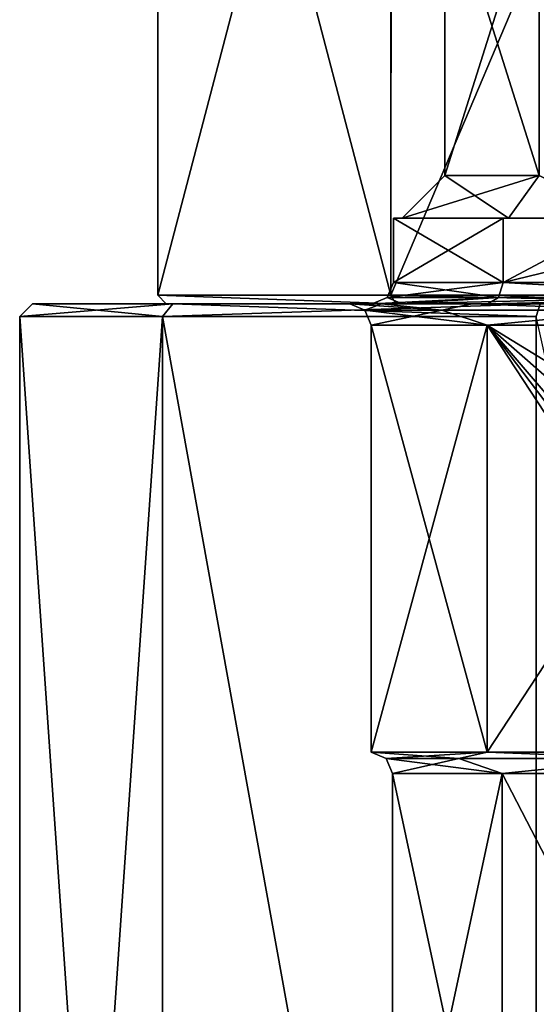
# Model space of a CAD drawing. Header units: millimetres. Extents: x -322 to 175, y 0 to 232.
# Tile 80 of 157: x -18 to -5, y 46 to 69. Entities that reach past the tile are written whole.
import ezdxf

# ---------------------------------------------------------------- set-up
doc = ezdxf.new("R2010")
doc.units = ezdxf.units.MM
doc.header["$LTSCALE"] = 65.185185
for name, color, linetype in [('1526', 7, 'CONTINUOUS'), ('1527', 7, 'CONTINUOUS'), ('1535', 7, 'CONTINUOUS'), ('1536', 7, 'CONTINUOUS'), ('1537', 7, 'CONTINUOUS'), ('1541', 7, 'CONTINUOUS'), ('1542', 7, 'CONTINUOUS'), ('1548', 7, 'CONTINUOUS'), ('1549', 7, 'CONTINUOUS'), ('1550', 7, 'CONTINUOUS'), ('1551', 7, 'CONTINUOUS'), ('1564', 7, 'CONTINUOUS'), ('1565', 7, 'CONTINUOUS'), ('1579', 7, 'CONTINUOUS'), ('1582', 7, 'CONTINUOUS'), ('1593', 7, 'CONTINUOUS'), ('1595', 7, 'CONTINUOUS'), ('1596', 7, 'CONTINUOUS'), ('1598', 7, 'CONTINUOUS'), ('1600', 7, 'CONTINUOUS'), ('1602', 7, 'CONTINUOUS')]:
    doc.layers.add(name, color=color, linetype=linetype)

msp = doc.modelspace()

# ---------------------------------------------------------------- linework, layer by layer
at = {"layer": '1526', "color": 7, "linetype": 'CONTINUOUS', "true_color": 0xe0f2ff}
for points in [[(-13.915, 62.5, -10.11), (-17.2, 62.5), (-14.075, 62.5, -4.573), (-13.915, 62.5, -10.11)], [(-17.2, 62.5), (-13.915, 62.5, 10.11), (-14.075, 62.5, 4.573), (-17.2, 62.5)], [(-14.075, 62.5, -4.573), (-17.2, 62.5), (-14.075, 62.5, 4.573), (-14.075, 62.5, -4.573)], [(-8.699, 62.5, -11.973), (-13.915, 62.5, -10.11), (-14.075, 62.5, -4.573), (-8.699, 62.5, -11.973)], [(-14.075, 62.5, 4.573), (-13.915, 62.5, 10.11), (-8.699, 62.5, 11.973), (-14.075, 62.5, 4.573)], [(-5.315, 62.5, -16.358), (-13.915, 62.5, -10.11), (-8.699, 62.5, -11.973), (-5.315, 62.5, -16.358)], [(-13.915, 62.5, 10.11), (-5.315, 62.5, 16.358), (-8.699, 62.5, 11.973), (-13.915, 62.5, 10.11)], [(0, 62.5, -14.8), (-5.315, 62.5, -16.358), (-8.699, 62.5, -11.973), (0, 62.5, -14.8)], [(-5.315, 62.5, 16.358), (0, 62.5, 14.8), (-8.699, 62.5, 11.973), (-5.315, 62.5, 16.358)]]:
    msp.add_3dface(points, dxfattribs=at)
at = {"layer": '1527', "color": 7, "linetype": 'CONTINUOUS', "true_color": 0xe0f2ff}
for points in [[(-17.5, 13.8), (-17.5, 62.2), (-14.158, 62.2, -10.286), (-17.5, 13.8)], [(-14.158, 13.8, -10.286), (-17.5, 13.8), (-14.158, 62.2, -10.286), (-14.158, 13.8, -10.286)], [(-5.408, 13.8, -16.643), (-14.158, 13.8, -10.286), (-14.158, 62.2, -10.286), (-5.408, 13.8, -16.643)], [(-5.408, 62.2, -16.644), (-5.408, 13.8, -16.643), (-14.158, 62.2, -10.286), (-5.408, 62.2, -16.644)]]:
    msp.add_3dface(points, dxfattribs=at)
at = {"layer": '1535', "color": 7, "linetype": 'CONTINUOUS', "true_color": 0xe0f2ff}
for points in [[(-6.205, 51.5, -6.205), (-8.775, 51.5), (-6.205, 39.5, -6.205), (-6.205, 51.5, -6.205)], [(-6.205, 39.5, -6.205), (-8.775, 51.5), (-8.775, 39.5), (-6.205, 39.5, -6.205)], [(0, 51.5, -8.775), (-6.205, 51.5, -6.205), (0, 39.5, -8.775), (0, 51.5, -8.775)], [(0, 39.5, -8.775), (-6.205, 51.5, -6.205), (-6.205, 39.5, -6.205), (0, 39.5, -8.775)]]:
    msp.add_3dface(points, dxfattribs=at)
at = {"layer": '1536', "color": 7, "linetype": 'CONTINUOUS', "true_color": 0xe0f2ff}
for points in [[(-9.275, 62), (-9.275, 52), (-6.558, 52, -6.558), (-9.275, 62)], [(-6.558, 62, -6.558), (-9.275, 62), (-6.558, 52, -6.558), (-6.558, 62, -6.558)], [(0, 62, -9.275), (-6.558, 62, -6.558), (-1.046, 58.621, -9.216), (0, 62, -9.275)], [(0, 52, -9.275), (-6.558, 62, -6.558), (-6.558, 52, -6.558), (0, 52, -9.275)], [(-6.558, 62, -6.558), (0, 52, -9.275), (-1.821, 55.754, -9.094), (-6.558, 62, -6.558)], [(-2.1, 56.8, -9.034), (-6.558, 62, -6.558), (-1.821, 55.754, -9.094), (-2.1, 56.8, -9.034)], [(-6.558, 62, -6.558), (-2.1, 56.8, -9.034), (-1.821, 57.846, -9.094), (-6.558, 62, -6.558)], [(-1.046, 58.621, -9.216), (-6.558, 62, -6.558), (-1.821, 57.846, -9.094), (-1.046, 58.621, -9.216)]]:
    msp.add_3dface(points, dxfattribs=at)
at = {"layer": '1537', "color": 7, "linetype": 'CONTINUOUS', "true_color": 0xe0f2ff}
for points in [[(-17.5, 62.2), (-17.5, 13.8), (-14.158, 13.8, 10.286), (-17.5, 62.2)], [(-17.5, 62.2), (-14.158, 13.8, 10.286), (-14.158, 62.2, 10.286), (-17.5, 62.2)], [(-14.158, 13.8, 10.286), (-5.408, 13.8, 16.643), (-14.158, 62.2, 10.286), (-14.158, 13.8, 10.286)], [(-14.158, 62.2, 10.286), (-5.408, 13.8, 16.643), (-5.408, 62.2, 16.644), (-14.158, 62.2, 10.286)], [(-5.408, 13.8, 16.643), (5.408, 13.8, 16.643), (-5.408, 62.2, 16.644), (-5.408, 13.8, 16.643)]]:
    msp.add_3dface(points, dxfattribs=at)
at = {"layer": '1541', "color": 7, "linetype": 'CONTINUOUS', "true_color": 0xe0f2ff}
for points in [[(-8.775, 39.5), (-8.775, 51.5), (-6.205, 51.5, 6.205), (-8.775, 39.5)], [(-8.775, 39.5), (-6.205, 51.5, 6.205), (-6.205, 39.5, 6.205), (-8.775, 39.5)], [(-6.205, 51.5, 6.205), (0, 51.5, 8.775), (-6.205, 39.5, 6.205), (-6.205, 51.5, 6.205)], [(-6.205, 39.5, 6.205), (0, 51.5, 8.775), (0, 39.5, 8.775), (-6.205, 39.5, 6.205)]]:
    msp.add_3dface(points, dxfattribs=at)
at = {"layer": '1542', "color": 7, "linetype": 'CONTINUOUS', "true_color": 0xe0f2ff}
for points in [[(-9.275, 52), (-9.275, 62), (-6.558, 62, 6.558), (-9.275, 52)], [(-9.275, 52), (-6.558, 62, 6.558), (-6.558, 52, 6.558), (-9.275, 52)], [(-6.558, 62, 6.558), (0, 62, 9.275), (-6.558, 52, 6.558), (-6.558, 62, 6.558)], [(-6.558, 52, 6.558), (0, 62, 9.275), (0, 52, 9.275), (-6.558, 52, 6.558)]]:
    msp.add_3dface(points, dxfattribs=at)
at = {"layer": '1548', "color": 7, "linetype": 'CONTINUOUS', "true_color": 0xe0f2ff}
for points in [[(-9.275, 52), (-6.558, 52, 6.558), (-8.921, 51.854, 0), (-9.275, 52)], [(-8.921, 51.854, 0), (-6.558, 52, 6.558), (-7.218, 51.854, 5.244), (-8.921, 51.854, 0)], [(-7.218, 51.854, 5.244), (-6.558, 52, 6.558), (-2.757, 51.854, 8.485), (-7.218, 51.854, 5.244)], [(-6.558, 52, 6.558), (0, 52, 9.275), (-2.757, 51.854, 8.485), (-6.558, 52, 6.558)], [(-8.775, 51.5), (-8.921, 51.854, 0), (-7.218, 51.854, 5.244), (-8.775, 51.5)], [(-6.205, 51.5, 6.205), (-8.775, 51.5), (-7.218, 51.854, 5.244), (-6.205, 51.5, 6.205)], [(-6.205, 51.5, 6.205), (-7.218, 51.854, 5.244), (-2.757, 51.854, 8.485), (-6.205, 51.5, 6.205)], [(0, 51.5, 8.775), (-6.205, 51.5, 6.205), (-2.757, 51.854, 8.485), (0, 51.5, 8.775)]]:
    msp.add_3dface(points, dxfattribs=at)
at = {"layer": '1549', "color": 7, "linetype": 'CONTINUOUS', "true_color": 0xe0f2ff}
for points in [[(-6.558, 52, -6.558), (-9.275, 52), (-7.218, 51.854, -5.244), (-6.558, 52, -6.558)], [(-9.275, 52), (-8.921, 51.854, 0), (-7.218, 51.854, -5.244), (-9.275, 52)], [(-2.757, 51.854, -8.485), (-6.558, 52, -6.558), (-7.218, 51.854, -5.244), (-2.757, 51.854, -8.485)], [(0, 52, -9.275), (-6.558, 52, -6.558), (-2.757, 51.854, -8.485), (0, 52, -9.275)], [(-8.775, 51.5), (-6.205, 51.5, -6.205), (-8.921, 51.854, 0), (-8.775, 51.5)], [(-8.921, 51.854, 0), (-6.205, 51.5, -6.205), (-7.218, 51.854, -5.244), (-8.921, 51.854, 0)], [(-6.205, 51.5, -6.205), (-2.757, 51.854, -8.485), (-7.218, 51.854, -5.244), (-6.205, 51.5, -6.205)], [(-6.205, 51.5, -6.205), (0, 51.5, -8.775), (-2.757, 51.854, -8.485), (-6.205, 51.5, -6.205)]]:
    msp.add_3dface(points, dxfattribs=at)
at = {"layer": '1550', "color": 7, "linetype": 'CONTINUOUS', "true_color": 0xe0f2ff}
for points in [[(-9.421, 62.354, 0), (-9.775, 62.5), (-9.031, 62.5, 3.741), (-9.421, 62.354, 0)], [(-7.622, 62.354, 5.538), (-9.421, 62.354, 0), (-9.031, 62.5, 3.741), (-7.622, 62.354, 5.538)], [(-6.912, 62.5, 6.912), (-7.622, 62.354, 5.538), (-9.031, 62.5, 3.741), (-6.912, 62.5, 6.912)], [(-2.911, 62.354, 8.96), (-7.622, 62.354, 5.538), (-6.912, 62.5, 6.912), (-2.911, 62.354, 8.96)], [(0, 62.5, 9.775), (-2.911, 62.354, 8.96), (-6.912, 62.5, 6.912), (0, 62.5, 9.775)], [(-9.275, 62), (-9.421, 62.354, 0), (-7.622, 62.354, 5.538), (-9.275, 62)], [(-6.558, 62, 6.558), (-9.275, 62), (-7.622, 62.354, 5.538), (-6.558, 62, 6.558)], [(-6.558, 62, 6.558), (-7.622, 62.354, 5.538), (-2.911, 62.354, 8.96), (-6.558, 62, 6.558)], [(0, 62, 9.275), (-6.558, 62, 6.558), (-2.911, 62.354, 8.96), (0, 62, 9.275)]]:
    msp.add_3dface(points, dxfattribs=at)
at = {"layer": '1551', "color": 7, "linetype": 'CONTINUOUS', "true_color": 0xe0f2ff}
for points in [[(-9.775, 62.5), (-9.421, 62.354, 0), (-7.622, 62.354, -5.538), (-9.775, 62.5)], [(-9.775, 62.5), (-7.622, 62.354, -5.538), (-9.031, 62.5, -3.741), (-9.775, 62.5)], [(-9.031, 62.5, -3.741), (-7.622, 62.354, -5.538), (-6.912, 62.5, -6.912), (-9.031, 62.5, -3.741)], [(-7.622, 62.354, -5.538), (-2.911, 62.354, -8.96), (-6.912, 62.5, -6.912), (-7.622, 62.354, -5.538)], [(-6.912, 62.5, -6.912), (-2.911, 62.354, -8.96), (0, 62.5, -9.775), (-6.912, 62.5, -6.912)], [(-9.275, 62), (-6.558, 62, -6.558), (-9.421, 62.354, 0), (-9.275, 62)], [(-9.421, 62.354, 0), (-6.558, 62, -6.558), (-7.622, 62.354, -5.538), (-9.421, 62.354, 0)], [(-6.558, 62, -6.558), (-2.911, 62.354, -8.96), (-7.622, 62.354, -5.538), (-6.558, 62, -6.558)], [(-6.558, 62, -6.558), (0, 62, -9.275), (-2.911, 62.354, -8.96), (-6.558, 62, -6.558)]]:
    msp.add_3dface(points, dxfattribs=at)
at = {"layer": '1564', "color": 7, "linetype": 'CONTINUOUS', "true_color": 0xe0f2ff}
for points in [[(-17.2, 62.5), (-17.5, 62.2), (-14.158, 62.2, 10.286), (-17.2, 62.5)], [(-13.915, 62.5, 10.11), (-17.2, 62.5), (-14.158, 62.2, 10.286), (-13.915, 62.5, 10.11)], [(-13.915, 62.5, 10.11), (-14.158, 62.2, 10.286), (-5.408, 62.2, 16.644), (-13.915, 62.5, 10.11)], [(-5.315, 62.5, 16.358), (-13.915, 62.5, 10.11), (-5.408, 62.2, 16.644), (-5.315, 62.5, 16.358)]]:
    msp.add_3dface(points, dxfattribs=at)
at = {"layer": '1565', "color": 7, "linetype": 'CONTINUOUS', "true_color": 0xe0f2ff}
for points in [[(-17.2, 62.5), (-13.915, 62.5, -10.11), (-17.5, 62.2), (-17.2, 62.5)], [(-17.5, 62.2), (-13.915, 62.5, -10.11), (-14.158, 62.2, -10.286), (-17.5, 62.2)], [(-13.915, 62.5, -10.11), (-5.315, 62.5, -16.358), (-14.158, 62.2, -10.286), (-13.915, 62.5, -10.11)], [(-5.315, 62.5, -16.358), (-5.408, 62.2, -16.644), (-14.158, 62.2, -10.286), (-5.315, 62.5, -16.358)]]:
    msp.add_3dface(points, dxfattribs=at)
at = {"layer": '1579', "color": 7, "linetype": 'CONTINUOUS', "true_color": 0xe0f2ff}
for points in [[(-9.031, 62.5, 3.741), (-9.775, 62.5), (-8.546, 62.5, 3.541), (-9.031, 62.5, 3.741)], [(-9.775, 62.5), (-9.031, 62.5, -3.741), (-9.25, 62.5, 0), (-9.775, 62.5)], [(-8.546, 62.5, 3.541), (-9.775, 62.5), (-9.25, 62.5, 0), (-8.546, 62.5, 3.541)], [(-9.25, 62.5, 0), (-9.031, 62.5, -3.741), (-8.546, 62.5, -3.541), (-9.25, 62.5, 0)], [(-6.912, 62.5, 6.912), (-9.031, 62.5, 3.741), (-6.54, 62.5, 6.542), (-6.912, 62.5, 6.912)], [(-6.54, 62.5, 6.542), (-9.031, 62.5, 3.741), (-8.546, 62.5, 3.541), (-6.54, 62.5, 6.542)], [(-9.031, 62.5, -3.741), (-6.912, 62.5, -6.912), (-6.54, 62.5, -6.542), (-9.031, 62.5, -3.741)], [(-8.546, 62.5, -3.541), (-9.031, 62.5, -3.741), (-6.54, 62.5, -6.542), (-8.546, 62.5, -3.541)], [(0, 62.5, 9.775), (-6.912, 62.5, 6.912), (0, 62.5, 9.25), (0, 62.5, 9.775)], [(0, 62.5, 9.25), (-6.912, 62.5, 6.912), (-6.54, 62.5, 6.542), (0, 62.5, 9.25)], [(-6.912, 62.5, -6.912), (0, 62.5, -9.775), (0, 62.5, -9.25), (-6.912, 62.5, -6.912)], [(-6.912, 62.5, -6.912), (0, 62.5, -9.25), (-6.54, 62.5, -6.542), (-6.912, 62.5, -6.912)]]:
    msp.add_3dface(points, dxfattribs=at)
at = {"layer": '1582', "color": 7, "linetype": 'CONTINUOUS', "true_color": 0xe0f2ff}
for points in [[(-14.266, 62.7, -4.636), (-14.266, 62.7, 4.635), (-14.269, 83.5, 4.626), (-14.266, 62.7, -4.636)], [(-14.269, 83.5, 4.626), (-14.266, 62.7, 4.635), (-8.817, 83.5, 12.135), (-14.269, 83.5, 4.626)], [(-14.26, 83.5, -4.653), (-14.266, 62.7, -4.636), (-14.269, 83.5, 4.626), (-14.26, 83.5, -4.653)], [(-14.266, 62.7, 4.635), (-8.816, 62.7, 12.136), (-8.817, 83.5, 12.135), (-14.266, 62.7, 4.635)], [(-8.815, 62.7, -12.136), (-14.266, 62.7, -4.636), (-14.26, 83.5, -4.653), (-8.815, 62.7, -12.136)], [(-8.794, 83.5, -12.152), (-8.815, 62.7, -12.136), (-14.26, 83.5, -4.653), (-8.794, 83.5, -12.152)], [(-8.816, 62.7, 12.136), (0, 62.7, 15), (-8.817, 83.5, 12.135), (-8.816, 62.7, 12.136)], [(-8.817, 83.5, 12.135), (0, 62.7, 15), (0, 83.5, 15), (-8.817, 83.5, 12.135)], [(0, 62.7, -15), (-8.815, 62.7, -12.136), (0, 83.5, -15), (0, 62.7, -15)], [(0, 83.5, -15), (-8.815, 62.7, -12.136), (-8.794, 83.5, -12.152), (0, 83.5, -15)]]:
    msp.add_3dface(points, dxfattribs=at)
at = {"layer": '1593', "color": 7, "linetype": 'CONTINUOUS', "true_color": 0xe0f2ff}
for points in [[(-5.339, 72.5, -5.339), (-7.55, 72.5), (-5.338, 65.499, -5.339), (-5.339, 72.5, -5.339)], [(-7.55, 72.5), (-5.339, 72.5, 5.339), (-7.55, 65.499, 0), (-7.55, 72.5)], [(-5.338, 65.499, -5.339), (-7.55, 72.5), (-7.55, 65.499, 0), (-5.338, 65.499, -5.339)], [(-7.55, 65.499, 0), (-5.339, 72.5, 5.339), (-5.338, 65.499, 5.339), (-7.55, 65.499, 0)]]:
    msp.add_3dface(points, dxfattribs=at)
at = {"layer": '1595', "color": 7, "linetype": 'CONTINUOUS', "true_color": 0xe0f2ff}
for points in [[(-8.699, 62.5, -11.973), (-14.075, 62.5, -4.573), (-14.266, 62.7, -4.636), (-8.699, 62.5, -11.973)], [(-8.699, 62.5, -11.973), (-14.266, 62.7, -4.636), (-8.815, 62.7, -12.136), (-8.699, 62.5, -11.973)], [(-14.075, 62.5, -4.573), (-14.075, 62.5, 4.573), (-14.266, 62.7, 4.635), (-14.075, 62.5, -4.573)], [(-14.075, 62.5, -4.573), (-14.266, 62.7, 4.635), (-14.266, 62.7, -4.636), (-14.075, 62.5, -4.573)], [(-14.075, 62.5, 4.573), (-8.699, 62.5, 11.973), (-14.266, 62.7, 4.635), (-14.075, 62.5, 4.573)], [(-8.699, 62.5, 11.973), (-8.816, 62.7, 12.136), (-14.266, 62.7, 4.635), (-8.699, 62.5, 11.973)], [(-8.699, 62.5, 11.973), (0, 62.5, 14.8), (-8.816, 62.7, 12.136), (-8.699, 62.5, 11.973)], [(0, 62.5, 14.8), (0, 62.7, 15), (-8.816, 62.7, 12.136), (0, 62.5, 14.8)], [(-8.699, 62.5, -11.973), (-8.815, 62.7, -12.136), (0, 62.7, -15), (-8.699, 62.5, -11.973)], [(0, 62.5, -14.8), (-8.699, 62.5, -11.973), (0, 62.7, -15), (0, 62.5, -14.8)]]:
    msp.add_3dface(points, dxfattribs=at)
at = {"layer": '1596', "color": 7, "linetype": 'CONTINUOUS', "true_color": 0xe0f2ff}
for points in [[(-8.75, 64.5), (-6.187, 64.5, -6.187), (-8.549, 64.5, 0), (-8.75, 64.5)], [(-6.187, 64.5, 6.187), (-8.75, 64.5), (-8.549, 64.5, 0), (-6.187, 64.5, 6.187)], [(-8.549, 64.5, 0), (-6.187, 64.5, -6.187), (-6.06, 64.5, -6.03), (-8.549, 64.5, 0)], [(-6.06, 64.5, 6.031), (-6.187, 64.5, 6.187), (-8.549, 64.5, 0), (-6.06, 64.5, 6.031)], [(-6.187, 64.5, -6.187), (-3.348, 64.5, -8.084), (-6.06, 64.5, -6.03), (-6.187, 64.5, -6.187)], [(-3.348, 64.5, 8.084), (-6.187, 64.5, 6.187), (-6.06, 64.5, 6.031), (-3.348, 64.5, 8.084)], [(-6.06, 64.5, -6.03), (-3.348, 64.5, -8.084), (-3.297, 64.5, -7.888), (-6.06, 64.5, -6.03)], [(-3.297, 64.5, 7.888), (-3.348, 64.5, 8.084), (-6.06, 64.5, 6.031), (-3.297, 64.5, 7.888)]]:
    msp.add_3dface(points, dxfattribs=at)
at = {"layer": '1598', "color": 7, "linetype": 'CONTINUOUS', "true_color": 0xe0f2ff}
for points in [[(-6.187, 64.5, -6.187), (-8.75, 64.5), (-6.187, 63, -6.187), (-6.187, 64.5, -6.187)], [(-8.75, 64.5), (-6.187, 64.5, 6.187), (-8.75, 63, 0), (-8.75, 64.5)], [(-6.187, 63, -6.187), (-8.75, 64.5), (-8.75, 63, 0), (-6.187, 63, -6.187)], [(-8.75, 63, 0), (-6.187, 64.5, 6.187), (-6.187, 63, 6.187), (-8.75, 63, 0)], [(-3.348, 64.5, -8.084), (-6.187, 64.5, -6.187), (-6.187, 63, -6.187), (-3.348, 64.5, -8.084)], [(0, 63, -8.75), (-3.348, 64.5, -8.084), (-6.187, 63, -6.187), (0, 63, -8.75)], [(-6.187, 64.5, 6.187), (-3.348, 64.5, 8.084), (-6.187, 63, 6.187), (-6.187, 64.5, 6.187)], [(-3.348, 64.5, 8.084), (0, 64.5, 8.75), (-6.187, 63, 6.187), (-3.348, 64.5, 8.084)], [(0, 64.5, 8.75), (0, 63, 8.75), (-6.187, 63, 6.187), (0, 64.5, 8.75)]]:
    msp.add_3dface(points, dxfattribs=at)
at = {"layer": '1600', "color": 7, "linetype": 'CONTINUOUS', "true_color": 0xe0f2ff}
for points in [[(-8.75, 63, 0), (-6.187, 63, 6.187), (-8.896, 62.646, 0), (-8.75, 63, 0)], [(-8.75, 63, 0), (-8.896, 62.646, 0), (-6.291, 62.646, -6.291), (-8.75, 63, 0)], [(-6.187, 63, 6.187), (-6.291, 62.646, 6.291), (-8.896, 62.646, 0), (-6.187, 63, 6.187)], [(-6.187, 63, -6.187), (-8.75, 63, 0), (-6.291, 62.646, -6.291), (-6.187, 63, -6.187)], [(-6.187, 63, 6.187), (0, 63, 8.75), (-6.291, 62.646, 6.291), (-6.187, 63, 6.187)], [(0, 63, 8.75), (0, 62.646, 8.896), (-6.291, 62.646, 6.291), (0, 63, 8.75)], [(0, 62.646, -8.896), (-6.187, 63, -6.187), (-6.291, 62.646, -6.291), (0, 62.646, -8.896)], [(0, 63, -8.75), (-6.187, 63, -6.187), (0, 62.646, -8.896), (0, 63, -8.75)], [(-8.546, 62.5, 3.541), (-9.25, 62.5, 0), (-6.291, 62.646, 6.291), (-8.546, 62.5, 3.541)], [(-9.25, 62.5, 0), (-8.546, 62.5, -3.541), (-8.896, 62.646, 0), (-9.25, 62.5, 0)], [(-6.291, 62.646, 6.291), (-9.25, 62.5, 0), (-8.896, 62.646, 0), (-6.291, 62.646, 6.291)], [(-8.896, 62.646, 0), (-8.546, 62.5, -3.541), (-6.291, 62.646, -6.291), (-8.896, 62.646, 0)], [(-6.54, 62.5, 6.542), (-8.546, 62.5, 3.541), (-6.291, 62.646, 6.291), (-6.54, 62.5, 6.542)], [(-8.546, 62.5, -3.541), (-6.54, 62.5, -6.542), (-6.291, 62.646, -6.291), (-8.546, 62.5, -3.541)], [(-6.54, 62.5, -6.542), (0, 62.5, -9.25), (-6.291, 62.646, -6.291), (-6.54, 62.5, -6.542)], [(0, 62.5, 9.25), (-6.54, 62.5, 6.542), (0, 62.646, 8.896), (0, 62.5, 9.25)], [(0, 62.646, 8.896), (-6.54, 62.5, 6.542), (-6.291, 62.646, 6.291), (0, 62.646, 8.896)], [(0, 62.5, -9.25), (0, 62.646, -8.896), (-6.291, 62.646, -6.291), (0, 62.5, -9.25)]]:
    msp.add_3dface(points, dxfattribs=at)
at = {"layer": '1602', "color": 7, "linetype": 'CONTINUOUS', "true_color": 0xe0f2ff}
for points in [[(-7.55, 65.499, 0), (-5.338, 65.499, 5.339), (-8.549, 64.5, 0), (-7.55, 65.499, 0)], [(-7.55, 65.499, 0), (-8.549, 64.5, 0), (-6.06, 64.5, -6.03), (-7.55, 65.499, 0)], [(-5.338, 65.499, 5.339), (-6.06, 64.5, 6.031), (-8.549, 64.5, 0), (-5.338, 65.499, 5.339)], [(-5.338, 65.499, -5.339), (-7.55, 65.499, 0), (-6.06, 64.5, -6.03), (-5.338, 65.499, -5.339)], [(-5.338, 65.499, -5.339), (-6.06, 64.5, -6.03), (-3.297, 64.5, -7.888), (-5.338, 65.499, -5.339)], [(-5.338, 65.499, 5.339), (-3.297, 64.5, 7.888), (-6.06, 64.5, 6.031), (-5.338, 65.499, 5.339)]]:
    msp.add_3dface(points, dxfattribs=at)

doc.saveas('drawing.dxf')
